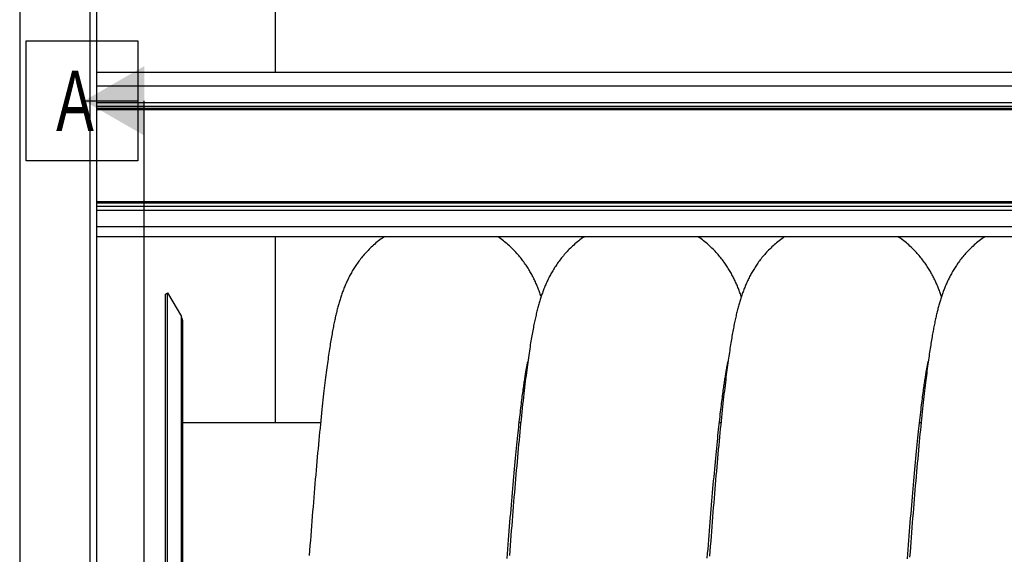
# Model space of a CAD drawing. Extents: x -23 to 420, y 0 to 444.
# Tile 14 of 18: x 133 to 191, y 226 to 258. Entities that reach past the tile are written whole.
import ezdxf

# ---------------------------------------------------------------- set-up
doc = ezdxf.new("R2010")
doc.units = 0
doc.header["$LTSCALE"] = 23.1
for name, color, linetype in [('110528_DXF_CONTINUOUS_LINE', 7, 'CONTINUOUS'), ('110528_DXF_DIMENSION', 7, 'CONTINUOUS'), ('110534_DXF_CONTINUOUS_LINE', 7, 'CONTINUOUS'), ('110652_DXF_CONTINUOUS_LINE', 7, 'CONTINUOUS'), ('110802_DXF_CONTINUOUS_LINE', 7, 'CONTINUOUS'), ('HOSE_100_10MDXF_CONTINUOUS', 7, 'CONTINUOUS')]:
    doc.layers.add(name, color=color, linetype=linetype)
doc.styles.get("Standard").update_dxf_attribs({"font": 'txt', "width": 0.7})

msp = doc.modelspace()

# ---------------------------------------------------------------- linework, layer by layer
at = {"layer": '110528_DXF_CONTINUOUS_LINE', "color": 7, "linetype": 'CONTINUOUS'}
for p, q in [((141.88238, 241.54491), (142.01229, 241.61991)), ((142.01229, 241.61991), (142.81132, 240.23593)), ((142.01229, 181.46991), (142.01229, 241.61991)), ((142.89841, 183.17888), (142.89841, 239.91093))]:
    msp.add_line(p, q, dxfattribs=at)
at = {"layer": '110528_DXF_CONTINUOUS_LINE', "color": 3, "linetype": 'CONTINUOUS'}
msp.add_line((141.88238, 181.54491), (141.88238, 241.54491), dxfattribs=at)
at = {"layer": '110528_DXF_CONTINUOUS_LINE', "color": 9, "linetype": 'CONTINUOUS'}
msp.add_line((142.81132, 182.85388), (142.81132, 240.23593), dxfattribs=at)
at = {"layer": '110528_DXF_CONTINUOUS_LINE', "color": 7, "linetype": 'CONTINUOUS'}
msp.add_arc((142.24841, 239.91093), 0.65, 0, 30, dxfattribs=at)
at = {"layer": '110528_DXF_DIMENSION', "color": 2, "linetype": 'CONTINUOUS'}
for p, q in [((133.77566, 249.29433), (133.77566, 256.29433)), ((133.77566, 256.29433), (140.27566, 256.29433)), ((140.27566, 256.29433), (140.27566, 249.29433)), ((137.15066, 252.79433), (140.27566, 252.79433)), ((140.65066, 170.29548), (140.65066, 252.79433)), ((140.27566, 249.29433), (133.77566, 249.29433))]:
    msp.add_line(p, q, dxfattribs=at)
msp.add_solid([(140.65066, 254.81506), (140.65066, 250.7736), (137.15066, 252.79433)], dxfattribs=at)
at = {"layer": '110534_DXF_CONTINUOUS_LINE', "color": 3, "linetype": 'CONTINUOUS'}
for p, q in [((133.40066, 260.09992), (133.40066, 218.3199)), ((137.90066, 212.22178), (137.90066, 260.14491))]:
    msp.add_line(p, q, dxfattribs=at)
at = {"layer": '110534_DXF_CONTINUOUS_LINE', "color": 9, "linetype": 'CONTINUOUS'}
msp.add_line((137.50066, 212.27903), (137.50066, 259.70437), dxfattribs=at)
at = {"layer": '110652_DXF_CONTINUOUS_LINE', "color": 3, "linetype": 'CONTINUOUS'}
for p, q in [((150.91488, 234.04491), (142.89841, 234.04491)), ((162.56873, 234.04491), (162.47842, 234.04491)), ((174.22259, 234.04491), (174.13226, 234.04491)), ((185.8764, 234.04491), (185.78609, 234.04491))]:
    msp.add_line(p, q, dxfattribs=at)
at = {"layer": '110652_DXF_CONTINUOUS_LINE', "color": 9, "linetype": 'CONTINUOUS'}
for p, q in [((150.91488, 234.04491), (142.89841, 234.04491)), ((162.56873, 234.04491), (162.47842, 234.04491)), ((174.22259, 234.04491), (174.13226, 234.04491)), ((185.8764, 234.04491), (185.78609, 234.04491))]:
    msp.add_line(p, q, dxfattribs=at)
at = {"layer": '110802_DXF_CONTINUOUS_LINE', "color": 7, "linetype": 'CONTINUOUS'}
for p, q in [((230.10066, 254.44491), (137.90066, 254.44491)), ((230.10066, 244.86469), (137.90066, 244.86469))]:
    msp.add_line(p, q, dxfattribs=at)
at = {"layer": '110802_DXF_CONTINUOUS_LINE', "color": 9, "linetype": 'CONTINUOUS'}
for p, q in [((230.10066, 253.64084), (137.90066, 253.64084)), ((137.90066, 252.68971), (230.10066, 252.68971)), ((137.90066, 252.493), (230.10066, 252.493)), ((230.10066, 252.33937), (137.90066, 252.33937)), ((230.10066, 252.2738), (137.90066, 252.2738)), ((230.10066, 246.91685), (137.90066, 246.91685)), ((230.10066, 246.84257), (137.90066, 246.84257)), ((230.10066, 246.63458), (137.90066, 246.63458)), ((230.10066, 246.41174), (137.90066, 246.41174)), ((230.10066, 245.46062), (137.90066, 245.46062))]:
    msp.add_line(p, q, dxfattribs=at)
at = {"layer": 'HOSE_100_10MDXF_CONTINUOUS', "color": 4, "linetype": 'CONTINUOUS'}
for p, q in [((148.29841, 254.44491), (148.29841, 444.04408)), ((148.29841, 234.04491), (148.29841, 244.86469))]:
    msp.add_line(p, q, dxfattribs=at)
at = {"layer": 'HOSE_100_10MDXF_CONTINUOUS', "color": 7, "linetype": 'CONTINUOUS'}
for p, q in [((162.97865, 237.58619), (162.98565, 237.61874)), ((174.63283, 237.58784), (174.63948, 237.61877)), ((174.66789, 237.82094), (174.64598, 237.66574)), ((186.28428, 237.57628), (186.29318, 237.61777)), ((186.32167, 237.82061), (186.30496, 237.70237))]:
    msp.add_line(p, q, dxfattribs=at)
at = {"layer": 'HOSE_100_10MDXF_CONTINUOUS', "color": 9, "linetype": 'CONTINUOUS'}
for p, q in [((150.91488, 234.04491), (142.89841, 234.04491)), ((162.56873, 234.04491), (162.47842, 234.04491)), ((174.22259, 234.04491), (174.13226, 234.04491)), ((185.8764, 234.04491), (185.78609, 234.04491))]:
    msp.add_line(p, q, dxfattribs=at)
at = {"layer": 'HOSE_100_10MDXF_CONTINUOUS', "color": 7, "linetype": 'CONTINUOUS'}
for points in [[(154.60371, 244.86469), (154.59781, 244.86072), (154.51841, 244.80539), (154.44041, 244.74913), (154.36378, 244.69199), (154.28865, 244.63407), (154.21499, 244.57542), (154.1428, 244.51607), (154.07216, 244.45615), (154.00307, 244.39568), (153.9355, 244.33472), (153.86951, 244.27338), (153.80511, 244.21172), (153.74227, 244.14975), (153.68097, 244.08755), (153.62122, 244.02516), (153.56297, 243.96261), (153.50617, 243.89989), (153.45076, 243.83701), (153.39676, 243.77402), (153.34414, 243.71097), (153.29286, 243.64786), (153.24291, 243.58473), (153.19437, 243.52174), (153.14721, 243.45894), (153.10139, 243.39632), (153.05691, 243.33396), (153.01378, 243.27193), (152.97192, 243.21021), (152.93121, 243.14867), (152.89161, 243.08731), (152.8531, 243.02617), (152.81557, 242.96509), (152.77897, 242.90407), (152.7433, 242.84314), (152.70847, 242.78218), (152.67444, 242.72117), (152.64121, 242.66015), (152.60873, 242.59903), (152.57697, 242.53782), (152.54593, 242.47652), (152.51556, 242.41509), (152.48584, 242.35351), (152.45676, 242.29178), (152.42832, 242.22991), (152.40047, 242.16784), (152.37321, 242.10562), (152.34659, 242.04335), (152.32058, 241.98104), (152.29517, 241.91866), (152.27037, 241.85631), (152.24616, 241.79399), (152.22253, 241.73166), (152.19946, 241.66938), (152.17695, 241.60717), (152.15496, 241.54498), (152.13348, 241.48278), (152.11248, 241.42057), (152.09194, 241.35833), (152.07181, 241.29597), (152.05209, 241.23348), (152.03276, 241.17083), (152.01377, 241.10795), (151.99511, 241.04481), (151.97678, 240.98139), (151.95872, 240.91761), (151.94095, 240.85345), (151.92343, 240.78889), (151.90614, 240.72381), (151.88906, 240.6582), (151.87218, 240.59203), (151.85546, 240.52513), (151.83889, 240.45746), (151.82245, 240.389), (151.80613, 240.31963), (151.78991, 240.24932), (151.77377, 240.17802), (151.7577, 240.10558), (151.74168, 240.03197), (151.7257, 239.95715), (151.70975, 239.88098), (151.6938, 239.80343), (151.67787, 239.72446), (151.66194, 239.64398), (151.64599, 239.56195), (151.63004, 239.47833), (151.61406, 239.39304), (151.59805, 239.30604), (151.58201, 239.21727), (151.56592, 239.12666), (151.5498, 239.03416), (151.53362, 238.93972), (151.51737, 238.84323), (151.50107, 238.74465), (151.48469, 238.64392), (151.46824, 238.54097), (151.45171, 238.43575), (151.4351, 238.32821), (151.41839, 238.21824), (151.40158, 238.10578), (151.38468, 237.99078), (151.36766, 237.87311), (151.35053, 237.75274), (151.33328, 237.62959), (151.31591, 237.50353), (151.2984, 237.37449), (151.28075, 237.24242), (151.26296, 237.10716), (151.24502, 236.96864), (151.22693, 236.82681), (151.20867, 236.68153), (151.19027, 236.53277), (151.1717, 236.38043), (151.15294, 236.22424), (151.13401, 236.06427), (151.11489, 235.9003), (151.0955, 235.73164), (151.07585, 235.55821), (151.05593, 235.3799), (151.03567, 235.19589), (151.01504, 235.00593), (150.99407, 234.81001), (150.97272, 234.60767), (150.95092, 234.39816), (150.92874, 234.18193), (150.90633, 233.96029), (150.88366, 233.73301), (150.86075, 233.50014), (150.8378, 233.26365), (150.81482, 233.02374), (150.79179, 232.7802), (150.76884, 232.53443), (150.74601, 232.28696), (150.72326, 232.03737), (150.70057, 231.78566), (150.67797, 231.53192), (150.65543, 231.27616), (150.63295, 231.01819), (150.61052, 230.75803), (150.58813, 230.49576), (150.56578, 230.23127), (150.54347, 229.96456), (150.52119, 229.69573), (150.49893, 229.42473), (150.4767, 229.15162), (150.45451, 228.87644), (150.43233, 228.59918), (150.41018, 228.31985), (150.38805, 228.03853), (150.36595, 227.75528), (150.34388, 227.47012), (150.32183, 227.18312), (150.29981, 226.89436), (150.27782, 226.6039), (150.25586, 226.31177)], [(163.75619, 241.38992), (163.74884, 241.41226), (163.72672, 241.47794), (163.70413, 241.54342), (163.68105, 241.60869), (163.6575, 241.67372), (163.63344, 241.73854), (163.60886, 241.80315), (163.58377, 241.86749), (163.55816, 241.93158), (163.532, 241.99544), (163.50533, 242.05898), (163.47812, 242.12222), (163.45035, 242.1852), (163.42207, 242.24779), (163.39327, 242.30998), (163.36393, 242.37183), (163.33402, 242.43336), (163.30356, 242.49453), (163.27252, 242.5554), (163.24079, 242.61614), (163.20837, 242.67674), (163.17523, 242.73721), (163.14125, 242.79774), (163.10641, 242.85835), (163.07068, 242.91901), (163.03399, 242.97983), (162.99629, 243.04081), (162.95758, 243.10192), (162.91776, 243.16325), (162.87682, 243.22478), (162.83472, 243.2865), (162.79137, 243.34846), (162.74673, 243.41069), (162.70078, 243.47312), (162.65351, 243.5357), (162.6049, 243.59842), (162.55492, 243.66123), (162.5036, 243.72404), (162.45095, 243.78679), (162.39691, 243.84947), (162.34148, 243.91205), (162.28463, 243.97448), (162.22634, 244.03675), (162.16655, 244.09885), (162.10523, 244.16077), (162.04236, 244.22244), (161.97796, 244.28379), (161.91199, 244.34482), (161.84446, 244.40544), (161.77541, 244.46557), (161.70484, 244.52515), (161.63273, 244.58415), (161.55916, 244.64246), (161.48413, 244.70002), (161.40763, 244.75682), (161.32976, 244.81272), (161.25485, 244.86469)], [(166.25752, 244.86469), (166.25342, 244.86193), (166.17402, 244.80665), (166.09603, 244.75045), (166.01944, 244.69337), (165.94434, 244.63553), (165.87071, 244.57695), (165.79856, 244.51768), (165.72794, 244.45782), (165.65885, 244.39742), (165.59128, 244.33651), (165.52526, 244.2752), (165.46081, 244.21353), (165.39788, 244.15154), (165.3365, 244.0893), (165.27666, 244.02687), (165.21831, 243.96426), (165.16144, 243.90152), (165.10603, 243.83867), (165.05204, 243.77574), (164.99944, 243.71276), (164.94821, 243.64976), (164.89832, 243.58676), (164.84973, 243.52377), (164.80241, 243.46078), (164.75633, 243.39786), (164.71152, 243.33506), (164.66792, 243.2724), (164.62554, 243.20991), (164.58445, 243.14777), (164.54466, 243.08609), (164.50609, 243.02481), (164.46866, 242.96388), (164.43243, 242.90344), (164.39728, 242.84339), (164.36289, 242.78322), (164.32921, 242.72286), (164.29626, 242.66238), (164.26386, 242.60149), (164.23193, 242.53999), (164.20053, 242.47804), (164.16977, 242.41584), (164.13963, 242.35337), (164.11008, 242.29063), (164.08123, 242.22784), (164.05307, 242.16502), (164.02556, 242.10214), (163.99876, 242.03937), (163.97267, 241.97676), (163.94725, 241.91426), (163.92246, 241.85184), (163.89831, 241.78954), (163.87474, 241.72731), (163.85169, 241.66498), (163.82912, 241.60251), (163.80703, 241.53989), (163.78533, 241.47697), (163.76402, 241.4137), (163.74307, 241.35006), (163.72245, 241.28595), (163.70213, 241.22131), (163.6821, 241.15613), (163.66236, 241.09036), (163.64287, 241.02398), (163.62364, 240.95695), (163.60464, 240.88922), (163.58586, 240.82075), (163.56729, 240.75151), (163.54891, 240.68146), (163.53072, 240.61058), (163.5127, 240.53881), (163.49483, 240.46608), (163.47711, 240.39235), (163.45952, 240.31758), (163.44203, 240.24168), (163.42465, 240.16462), (163.40735, 240.08634), (163.39012, 240.00671), (163.37295, 239.92573), (163.35583, 239.84331), (163.33871, 239.7592), (163.32159, 239.67336), (163.30445, 239.58572), (163.28725, 239.49602), (163.26998, 239.40417), (163.25265, 239.31012), (163.23521, 239.21363), (163.21765, 239.11458), (163.19998, 239.01292), (163.18219, 238.90856), (163.16427, 238.80141), (163.14622, 238.69139), (163.12803, 238.57839), (163.1097, 238.46232), (163.09122, 238.34309), (163.07258, 238.22059), (163.05378, 238.09472), (163.03482, 237.9654), (163.01569, 237.83251)], [(175.41004, 241.38987), (175.40183, 241.41482), (175.37957, 241.48084), (175.35692, 241.54644), (175.33384, 241.61163), (175.31039, 241.67632), (175.28656, 241.74047), (175.26231, 241.80417), (175.23762, 241.86747), (175.21249, 241.93037), (175.1869, 241.99291), (175.16078, 242.0552), (175.13413, 242.11725), (175.10692, 242.17907), (175.07911, 242.24077), (175.05067, 242.30236), (175.02159, 242.36385), (174.99184, 242.42525), (174.9614, 242.48658), (174.93026, 242.54783), (174.89837, 242.60905), (174.86573, 242.67022), (174.83231, 242.73136), (174.79807, 242.79249), (174.763, 242.85362), (174.72707, 242.91473), (174.69023, 242.9759), (174.65244, 243.03711), (174.6137, 243.09836), (174.57392, 243.15973), (174.53307, 243.2212), (174.49114, 243.28276), (174.44802, 243.3445), (174.40368, 243.40641), (174.35809, 243.46846), (174.31119, 243.53069), (174.26292, 243.5931), (174.21328, 243.65563), (174.16225, 243.71824), (174.1098, 243.7809), (174.0559, 243.84358), (174.00056, 243.90621), (173.94374, 243.96878), (173.88542, 244.03124), (173.8256, 244.09353), (173.76425, 244.15561), (173.70137, 244.21745), (173.63696, 244.27896), (173.571, 244.34011), (173.50349, 244.40086), (173.43446, 244.46111), (173.36389, 244.52082), (173.29179, 244.57996), (173.21821, 244.6384), (173.14316, 244.69612), (173.06662, 244.75307), (172.98869, 244.80913), (172.90939, 244.86427), (172.90877, 244.86469)], [(177.9118, 244.86469), (177.83894, 244.8142), (177.76099, 244.7583), (177.6844, 244.7015), (177.60927, 244.64392), (177.53559, 244.58558), (177.46336, 244.52654), (177.39266, 244.4669), (177.32349, 244.40672), (177.25582, 244.34602), (177.18973, 244.28494), (177.12523, 244.22353), (177.06228, 244.16182), (177.00089, 244.09988), (176.94106, 244.03777), (176.88275, 243.97552), (176.8259, 243.91312), (176.77049, 243.85061), (176.71649, 243.78802), (176.66386, 243.72535), (176.61256, 243.6626), (176.56257, 243.59983), (176.51388, 243.53706), (176.46643, 243.47427), (176.42022, 243.41153), (176.37529, 243.34892), (176.33159, 243.28648), (176.28912, 243.22421), (176.24788, 243.16223), (176.20786, 243.10057), (176.16903, 243.03923), (176.13133, 242.97823), (176.09482, 242.91769), (176.0594, 242.85752), (176.02483, 242.79739), (175.99111, 242.73731), (175.95821, 242.67729), (175.92591, 242.61695), (175.89414, 242.55615), (175.86294, 242.49502), (175.83229, 242.43347), (175.80212, 242.37141), (175.77248, 242.30891), (175.74343, 242.24616), (175.71499, 242.18318), (175.68712, 242.11993), (175.65988, 242.05657), (175.63326, 241.9931), (175.60722, 241.92949), (175.58182, 241.86589), (175.55704, 241.8023), (175.53285, 241.7387), (175.50925, 241.67513), (175.48621, 241.61159), (175.46372, 241.54804), (175.44175, 241.48449), (175.42029, 241.42095), (175.39931, 241.35736), (175.37875, 241.29361), (175.35861, 241.22969), (175.33885, 241.16557), (175.31941, 241.10105), (175.30027, 241.03609), (175.28142, 240.97067), (175.26281, 240.90461), (175.24441, 240.83788), (175.22621, 240.77044), (175.20819, 240.70216), (175.19032, 240.63298), (175.17259, 240.56287), (175.15499, 240.49177), (175.13752, 240.41965), (175.12015, 240.34645), (175.10288, 240.27212), (175.08569, 240.19662), (175.06859, 240.1199), (175.05157, 240.04195), (175.03462, 239.96275), (175.01773, 239.88223), (175.0009, 239.80035), (174.98412, 239.71708), (174.96738, 239.63237), (174.95067, 239.54613), (174.93397, 239.45833), (174.91729, 239.36891), (174.90061, 239.27778), (174.88392, 239.18487), (174.86722, 239.09017), (174.85051, 238.99363), (174.83378, 238.89523), (174.81704, 238.7949), (174.80025, 238.69254), (174.78343, 238.58812), (174.76656, 238.48158), (174.74961, 238.3727), (174.73259, 238.26142), (174.71548, 238.1477), (174.69827, 238.03134), (174.68096, 237.91229), (174.66789, 237.82094)], [(187.0639, 241.39001), (187.05229, 241.42513), (187.03086, 241.48846), (187.00905, 241.55146), (186.98682, 241.61418), (186.96413, 241.67671), (186.94096, 241.73908), (186.91729, 241.80131), (186.89306, 241.86351), (186.86824, 241.92573), (186.84282, 241.98796), (186.81676, 242.05023), (186.79001, 242.11261), (186.76258, 242.17506), (186.7345, 242.23745), (186.70574, 242.29981), (186.67629, 242.36212), (186.64622, 242.42422), (186.61552, 242.4861), (186.58416, 242.54778), (186.55223, 242.60908), (186.51979, 242.66989), (186.48676, 242.73034), (186.45302, 242.79061), (186.41862, 242.85063), (186.38349, 242.91047), (186.34735, 242.97059), (186.31012, 243.03105), (186.27182, 243.09175), (186.2323, 243.15288), (186.19147, 243.2145), (186.14934, 243.2765), (186.10597, 243.33876), (186.06131, 243.40125), (186.01534, 243.46394), (185.96809, 243.52674), (185.91955, 243.58959), (185.86968, 243.65249), (185.81847, 243.7154), (185.76588, 243.77829), (185.7119, 243.84113), (185.65649, 243.9039), (185.59963, 243.96657), (185.54129, 244.0291), (185.48144, 244.09148), (185.42005, 244.15366), (185.35711, 244.2156), (185.29263, 244.27722), (185.22658, 244.33851), (185.15895, 244.39939), (185.08982, 244.45976), (185.01916, 244.51959), (184.94697, 244.57882), (184.87332, 244.63735), (184.79821, 244.69514), (184.72164, 244.75214), (184.64368, 244.80825), (184.56435, 244.86342), (184.56247, 244.86469)], [(189.56517, 244.86469), (189.56361, 244.86364), (189.48424, 244.80843), (189.40626, 244.7523), (189.32965, 244.69527), (189.25452, 244.63747), (189.18086, 244.57893), (189.10867, 244.5197), (189.03802, 244.45987), (188.96891, 244.39951), (188.9013, 244.33865), (188.83527, 244.27738), (188.77081, 244.21577), (188.70789, 244.15385), (188.6465, 244.09167), (188.58665, 244.02931), (188.52831, 243.96677), (188.47142, 243.90407), (188.41596, 243.84124), (188.36191, 243.77832), (188.30925, 243.71534), (188.25795, 243.65231), (188.20798, 243.58928), (188.15935, 243.5263), (188.11204, 243.4634), (188.066, 243.4006), (188.02125, 243.33796), (187.97776, 243.27551), (187.93549, 243.21327), (187.89445, 243.1513), (187.85461, 243.08963), (187.81594, 243.02828), (187.77841, 242.96727), (187.74206, 242.90671), (187.70679, 242.84652), (187.67242, 242.78646), (187.63894, 242.72655), (187.60631, 242.66677), (187.57433, 242.60675), (187.54292, 242.5464), (187.51212, 242.48579), (187.48188, 242.42485), (187.45213, 242.36344), (187.42293, 242.30167), (187.39436, 242.23977), (187.36641, 242.17773), (187.33906, 242.11554), (187.31239, 242.0534), (187.28638, 241.99133), (187.26101, 241.92929), (187.2363, 241.86743), (187.21225, 241.80579), (187.18882, 241.74431), (187.16599, 241.68297), (187.14373, 241.62178), (187.12201, 241.56071), (187.1008, 241.49969), (187.08008, 241.4387), (187.05981, 241.37772), (187.03997, 241.31668), (187.02054, 241.25556), (187.00149, 241.19435), (186.98279, 241.13295), (186.96443, 241.07137), (186.9464, 241.00957), (186.92865, 240.94747), (186.91117, 240.88503), (186.89396, 240.82225), (186.87697, 240.75899), (186.86019, 240.69525), (186.84361, 240.63099), (186.8272, 240.56609), (186.81094, 240.50051), (186.79482, 240.43424), (186.77882, 240.36713), (186.76292, 240.29915), (186.74712, 240.23027), (186.73138, 240.16037), (186.71571, 240.0894), (186.70008, 240.01734), (186.6845, 239.9441), (186.66895, 239.86964), (186.65342, 239.79393), (186.6379, 239.71688), (186.6224, 239.63847), (186.6069, 239.55864), (186.59138, 239.47733), (186.57586, 239.39448), (186.56032, 239.31008), (186.54476, 239.22406), (186.52918, 239.13638), (186.51356, 239.04701), (186.4979, 238.95586), (186.4822, 238.86287), (186.46645, 238.76802), (186.45064, 238.6712), (186.43477, 238.57238), (186.41883, 238.47151), (186.40282, 238.3685), (186.38673, 238.2633), (186.37056, 238.15588), (186.3543, 238.04613), (186.33795, 237.93401), (186.32167, 237.82061)], [(161.77587, 226.14335), (161.79676, 226.41634), (161.81764, 226.68709), (161.83848, 226.95545), (161.85928, 227.22135), (161.88005, 227.48479), (161.90078, 227.7457), (161.92147, 228.004), (161.94213, 228.25973), (161.96275, 228.51294), (161.98335, 228.76362), (162.00392, 229.01173), (162.02447, 229.25734), (162.04501, 229.50051), (162.06552, 229.74111), (162.086, 229.97895), (162.10644, 230.21409), (162.12684, 230.44642), (162.14716, 230.67545), (162.16741, 230.90119), (162.18757, 231.12363), (162.20761, 231.34231), (162.22754, 231.55729), (162.24735, 231.76854), (162.26698, 231.97554), (162.28645, 232.17834), (162.30574, 232.37695), (162.3248, 232.5708), (162.34363, 232.75994), (162.36221, 232.94444), (162.38051, 233.12378), (162.39849, 233.29788), (162.41617, 233.46698), (162.43354, 233.63106), (162.4506, 233.79005), (162.46734, 233.94419), (162.48381, 234.09385), (162.49999, 234.23911), (162.51591, 234.38004), (162.53157, 234.51701), (162.54699, 234.6501), (162.56216, 234.77934), (162.57712, 234.90506), (162.59186, 235.02734), (162.60638, 235.14619), (162.6207, 235.26175), (162.6348, 235.37408), (162.64868, 235.48321), (162.66236, 235.58923), (162.67584, 235.6922), (162.6891, 235.79217), (162.70217, 235.88922), (162.71503, 235.98341), (162.72769, 236.07477), (162.74015, 236.16339), (162.7524, 236.24932), (162.76446, 236.33258), (162.77631, 236.41321), (162.78796, 236.49126), (162.79939, 236.56676), (162.81062, 236.63973), (162.82163, 236.71022), (162.83242, 236.77825), (162.843, 236.84385), (162.85334, 236.90705), (162.86346, 236.96787), (162.87334, 237.02635), (162.88299, 237.0825), (162.8924, 237.13637), (162.90155, 237.18798), (162.91047, 237.23735), (162.91912, 237.28454), (162.92752, 237.32954), (162.93566, 237.37242), (162.94353, 237.41318), (162.95112, 237.45185), (162.95844, 237.48846), (162.96547, 237.52305), (162.97221, 237.55561), (162.97865, 237.58619)], [(163.01569, 237.83251), (162.99638, 237.69598), (162.9769, 237.5557), (162.95723, 237.41158), (162.93739, 237.26353), (162.91736, 237.11146), (162.89713, 236.95521), (162.87673, 236.79481), (162.85612, 236.63006), (162.83528, 236.4605), (162.81419, 236.28608), (162.79286, 236.10664), (162.77121, 235.92154), (162.74923, 235.73055), (162.72694, 235.53362), (162.70431, 235.33042), (162.68126, 235.12017), (162.65787, 234.90333), (162.63432, 234.68147), (162.61058, 234.45427), (162.58667, 234.22191), (162.56284, 233.98676), (162.53912, 233.74924), (162.51547, 233.50904), (162.49203, 233.26761), (162.46886, 233.02577), (162.44589, 232.78292), (162.42305, 232.53845), (162.40035, 232.29248), (162.37779, 232.04502), (162.35526, 231.79518), (162.33277, 231.54279), (162.31032, 231.2881), (162.28789, 231.03079), (162.26545, 230.77071), (162.24303, 230.50806), (162.22063, 230.24307), (162.19825, 229.97578), (162.1759, 229.70622), (162.15359, 229.43462), (162.13132, 229.16109), (162.10909, 228.88562), (162.0869, 228.60825), (162.06475, 228.32906), (162.04265, 228.04806), (162.02058, 227.76525), (161.99854, 227.48068), (161.97653, 227.19438), (161.95456, 226.90633), (161.9326, 226.61655), (161.91067, 226.32512)], [(173.43037, 226.15175), (173.45118, 226.42365), (173.47197, 226.69342), (173.49275, 226.96099), (173.5135, 227.22619), (173.53422, 227.489), (173.55492, 227.74938), (173.57557, 228.00716), (173.59618, 228.26227), (173.61674, 228.51474), (173.63728, 228.76459), (173.65777, 229.01174), (173.67822, 229.25623), (173.69866, 229.49821), (173.71907, 229.73766), (173.73946, 229.97454), (173.75984, 230.20893), (173.78022, 230.44102), (173.80058, 230.67055), (173.82088, 230.89698), (173.84113, 231.12042), (173.86132, 231.34073), (173.88137, 231.55707), (173.90128, 231.76943), (173.92105, 231.97785), (173.94061, 232.18158), (173.95994, 232.38054), (173.97905, 232.57491), (173.99792, 232.76442), (174.01652, 232.94908), (174.03488, 233.129), (174.05298, 233.30412), (174.0708, 233.47451), (174.08836, 233.64024), (174.10565, 233.80127), (174.12264, 233.9576), (174.13936, 234.10939), (174.15581, 234.25678), (174.17198, 234.39979), (174.18788, 234.53855), (174.20353, 234.67334), (174.21894, 234.80421), (174.23409, 234.93123), (174.24902, 235.05467), (174.26372, 235.17459), (174.27819, 235.29103), (174.29246, 235.40419), (174.30651, 235.51417), (174.32035, 235.62096), (174.33398, 235.72463), (174.3474, 235.82524), (174.3606, 235.92282), (174.37358, 236.0174), (174.38635, 236.10902), (174.39889, 236.19774), (174.41121, 236.28358), (174.4233, 236.36659), (174.43516, 236.44681), (174.4468, 236.52428), (174.45819, 236.59904), (174.46936, 236.67113), (174.48028, 236.74058), (174.49096, 236.80745), (174.50139, 236.87176), (174.51158, 236.93357), (174.52151, 236.9929), (174.53119, 237.0498), (174.54061, 237.1043), (174.54977, 237.15642), (174.55866, 237.20621), (174.56729, 237.25374), (174.57564, 237.29905), (174.58373, 237.34218), (174.59155, 237.38322), (174.59911, 237.42221), (174.6064, 237.45917), (174.61341, 237.49418), (174.62016, 237.52728), (174.62663, 237.55849), (174.63283, 237.58784)], [(174.64598, 237.66574), (174.6283, 237.53799), (174.61047, 237.40717), (174.5925, 237.27306), (174.57436, 237.13559), (174.55606, 236.9947), (174.53758, 236.85014), (174.51891, 236.70182), (174.50005, 236.54967), (174.48098, 236.39343), (174.46169, 236.23302), (174.44219, 236.06834), (174.42244, 235.89912), (174.40246, 235.72527), (174.38224, 235.5467), (174.36175, 235.36307), (174.341, 235.1743), (174.31997, 234.98028), (174.29866, 234.78068), (174.27703, 234.57528), (174.25511, 234.36407), (174.2329, 234.14708), (174.21036, 233.92372), (174.18753, 233.69436), (174.16457, 233.46052), (174.14147, 233.22206), (174.11824, 232.97905), (174.09507, 232.73349), (174.072, 232.48579), (174.04898, 232.23564), (174.02612, 231.98412), (174.00345, 231.73185), (173.98093, 231.47838), (173.9585, 231.2232), (173.93617, 230.96641), (173.91393, 230.70802), (173.89172, 230.44741), (173.86954, 230.18443), (173.84739, 229.9193), (173.82526, 229.65183), (173.80313, 229.38193), (173.78101, 229.10975), (173.75892, 228.8355), (173.73685, 228.5592), (173.7148, 228.2809), (173.69279, 228.00078), (173.67082, 227.71894), (173.64888, 227.43536), (173.62698, 227.15005), (173.60511, 226.86306), (173.58327, 226.57443), (173.56144, 226.28404)], [(185.08164, 226.11784), (185.10252, 226.39102), (185.12339, 226.66199), (185.14424, 226.93071), (185.16506, 227.19712), (185.18587, 227.46123), (185.20665, 227.72297), (185.2274, 227.98222), (185.24813, 228.23895), (185.26882, 228.49313), (185.28948, 228.74463), (185.31009, 228.99341), (185.33066, 229.23947), (185.35119, 229.48276), (185.37168, 229.72323), (185.39212, 229.96089), (185.41253, 230.1958), (185.4329, 230.42795), (185.45324, 230.65731), (185.47355, 230.88393), (185.49384, 231.1079), (185.5141, 231.32906), (185.53431, 231.54715), (185.55447, 231.76225), (185.57457, 231.97423), (185.59456, 232.18253), (185.61444, 232.38715), (185.63421, 232.5881), (185.65381, 232.78489), (185.67325, 232.97749), (185.69252, 233.16598), (185.71159, 233.34997), (185.73045, 233.5295), (185.74909, 233.70463), (185.76749, 233.87506), (185.78564, 234.04086), (185.80354, 234.20209), (185.82115, 234.3585), (185.83846, 234.51007), (185.85548, 234.65698), (185.8722, 234.79921), (185.88861, 234.93678), (185.90472, 235.06984), (185.92054, 235.19859), (185.93606, 235.32311), (185.9513, 235.44348), (185.96626, 235.55989), (185.98094, 235.67241), (185.99534, 235.78112), (186.00946, 235.88616), (186.02333, 235.98765), (186.03691, 236.0856), (186.05022, 236.18007), (186.06326, 236.27112), (186.07601, 236.35882), (186.08847, 236.44317), (186.10063, 236.52423), (186.1125, 236.60207), (186.12408, 236.67676), (186.13535, 236.74833), (186.14632, 236.81689), (186.15701, 236.88263), (186.16742, 236.9456), (186.17755, 237.00586), (186.1874, 237.06356), (186.19699, 237.11876), (186.2063, 237.17149), (186.21534, 237.22187), (186.22412, 237.26996), (186.23263, 237.31577), (186.24086, 237.35936), (186.24882, 237.40078), (186.2565, 237.44005), (186.26389, 237.4772), (186.27099, 237.51227), (186.27779, 237.5453), (186.28428, 237.57628)], [(186.30496, 237.70237), (186.28829, 237.58265), (186.27152, 237.46025), (186.25462, 237.33504), (186.23759, 237.20697), (186.22043, 237.07598), (186.20313, 236.94188), (186.18567, 236.80463), (186.16807, 236.66416), (186.15029, 236.52024), (186.13234, 236.37286), (186.11421, 236.22191), (186.09588, 236.06699), (186.07732, 235.90805), (186.05856, 235.74498), (186.03954, 235.57739), (186.02027, 235.40515), (186.00074, 235.2282), (185.98092, 235.04614), (185.9608, 234.85872), (185.94039, 234.66598), (185.9197, 234.46797), (185.89872, 234.26449), (185.87747, 234.05555), (185.85598, 233.84149), (185.83426, 233.62224), (185.8123, 233.39772), (185.79016, 233.1684), (185.76782, 232.93409), (185.7453, 232.69486), (185.72269, 232.45167), (185.69998, 232.20444), (185.67718, 231.95321), (185.65438, 231.6992), (185.63161, 231.44254), (185.60885, 231.18316), (185.58618, 230.92203), (185.56363, 230.65958), (185.54117, 230.39549), (185.5188, 230.12968), (185.49651, 229.8623), (185.47429, 229.5933), (185.45212, 229.32234), (185.42999, 229.04941), (185.40789, 228.77461), (185.38582, 228.49772), (185.36375, 228.21869), (185.34171, 227.93764), (185.31968, 227.65465), (185.29768, 227.36972), (185.2757, 227.08292), (185.25374, 226.79433), (185.23181, 226.50401), (185.2099, 226.212)]]:
    msp.add_lwpolyline(points, dxfattribs=at)

# ---------------------------------------------------------------- texts
at = {"layer": '110528_DXF_DIMENSION', "color": 2, "linetype": 'CONTINUOUS', "insert": (135.52566, 254.54433), "char_height": 3.5, "width": 4.5, "attachment_point": 1}
msp.add_mtext('A', dxfattribs=at)

doc.saveas('drawing.dxf')
